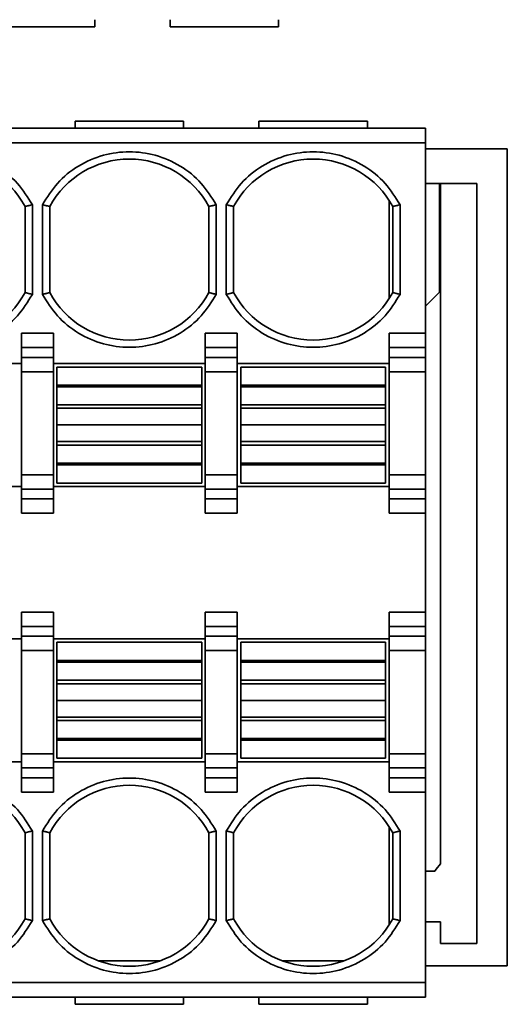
# Model space of a CAD drawing. Header units: millimetres. Extents: x 11 to 199, y 5 to 292.
# Tile 8 of 53: x 70.48 to 73.85, y 63.15 to 69.95. Entities that reach past the tile are written whole.
import ezdxf

# ---------------------------------------------------------------- set-up
doc = ezdxf.new("R2010")
doc.units = ezdxf.units.MM

msp = doc.modelspace()

# ---------------------------------------------------------------- linework, layer by layer
at = {"color": 7, "linetype": 'Continuous', "lineweight": 35}
for p, q in [((71.0034, 69.9482), (71.0034, 69.8982)), ((71.5234, 69.9482), (71.5234, 69.8982)), ((72.2734, 69.9482), (72.2734, 69.8982)), ((70.2534, 69.8982), (71.0034, 69.8982)), ((71.5234, 69.8982), (72.2734, 69.8982)), ((71.6169, 69.2482), (70.8669, 69.2482)), ((70.8669, 69.1982), (70.8669, 69.2482)), ((71.6169, 69.1982), (71.6169, 69.2482)), ((72.8869, 69.2482), (72.1369, 69.2482)), ((72.1369, 69.1982), (72.1369, 69.2482)), ((72.8869, 69.1982), (72.8869, 69.2482)), ((66.6619, 69.1982), (73.2869, 69.1982)), ((73.2869, 69.0982), (73.2869, 69.1982)), ((66.6619, 69.0982), (73.2869, 69.0982)), ((73.2869, 69.0982), (73.2869, 67.7821)), ((73.2869, 69.0567), (73.8531, 69.0567)), ((73.8531, 69.0567), (73.8529, 63.4146)), ((73.2869, 68.8171), (73.3844, 68.8171)), ((73.3844, 68.8171), (73.3919, 68.8171)), ((73.3844, 68.8171), (73.3844, 68.4571)), ((73.3919, 64.1184), (73.3919, 68.8171)), ((73.3919, 68.8171), (73.6419, 68.8171)), ((73.6419, 68.8171), (73.6419, 63.5671)), ((73.0369, 68.0216), (73.0369, 68.6998)), ((70.5219, 68.6575), (70.5219, 68.0638)), ((70.5219, 68.0638), (70.5219, 68.6575)), ((70.5719, 68.0514), (70.5719, 68.6699)), ((70.6419, 68.6699), (70.6419, 68.0514)), ((70.6919, 68.0638), (70.6919, 68.6575)), ((70.6919, 68.6575), (70.6919, 68.0638)), ((71.7919, 68.6575), (71.7919, 68.0638)), ((71.7919, 68.0638), (71.7919, 68.6575)), ((71.8419, 68.0514), (71.8419, 68.6699)), ((71.9119, 68.6699), (71.9119, 68.0514)), ((71.9619, 68.0638), (71.9619, 68.6575)), ((71.9619, 68.6575), (71.9619, 68.0638)), ((73.0619, 68.6575), (73.0619, 68.0638)), ((73.1119, 68.0514), (73.1119, 68.6699)), ((73.3844, 68.4571), (73.3919, 68.4571)), ((73.3844, 68.4571), (73.3844, 68.0671)), ((73.3844, 68.2696), (73.3919, 68.2771)), ((73.3844, 68.0671), (73.2869, 67.9697)), ((70.7169, 67.7821), (70.4969, 67.7821)), ((70.4969, 67.6836), (70.4969, 67.7821)), ((70.7169, 67.6836), (70.7169, 67.7821)), ((71.9869, 67.7821), (71.7669, 67.7821)), ((71.7669, 67.6836), (71.7669, 67.7821)), ((71.9869, 67.6836), (71.9869, 67.7821)), ((73.0369, 67.7821), (73.2869, 67.7821)), ((73.0369, 67.6836), (73.0369, 67.7821)), ((73.2869, 67.7821), (73.2869, 67.6836)), ((70.7169, 67.6836), (70.4969, 67.6836)), ((70.4969, 67.6836), (70.4969, 67.6158)), ((70.7169, 67.6158), (70.7169, 67.6836)), ((71.9869, 67.6836), (71.7669, 67.6836)), ((71.7669, 67.6836), (71.7669, 67.6158)), ((71.9869, 67.6158), (71.9869, 67.6836)), ((73.2869, 67.6836), (73.0369, 67.6836)), ((73.0369, 67.6836), (73.0369, 67.6158)), ((73.2869, 67.6836), (73.2869, 67.6158)), ((70.4969, 67.6158), (70.7169, 67.6158)), ((70.4969, 67.6158), (70.4969, 67.5173)), ((70.7169, 67.5173), (70.7169, 67.6158)), ((71.7669, 67.6158), (71.9869, 67.6158)), ((71.7669, 67.6158), (71.7669, 67.5173)), ((71.9869, 67.5173), (71.9869, 67.6158)), ((73.2869, 67.6158), (73.0369, 67.6158)), ((73.0369, 67.6158), (73.0369, 67.5173)), ((73.2869, 67.6158), (73.2869, 67.5173)), ((70.4969, 67.5732), (69.4469, 67.5732)), ((71.7669, 67.5732), (70.7169, 67.5732)), ((70.7419, 67.5482), (71.7419, 67.5482)), ((70.7419, 67.5482), (70.7419, 67.4232)), ((71.7419, 67.4232), (71.7419, 67.5482)), ((73.0369, 67.5732), (71.9869, 67.5732)), ((72.0119, 67.5482), (73.0119, 67.5482)), ((72.0119, 67.5482), (72.0119, 67.4232)), ((73.0119, 67.4232), (73.0119, 67.5482)), ((70.7169, 67.5173), (70.4969, 67.5173)), ((70.4969, 67.5173), (70.4969, 66.8051)), ((70.7169, 66.8051), (70.7169, 67.5173)), ((71.9869, 67.5173), (71.7669, 67.5173)), ((71.7669, 67.5173), (71.7669, 66.8051)), ((71.9869, 66.8051), (71.9869, 67.5173)), ((73.2869, 67.5173), (73.0369, 67.5173)), ((73.0369, 67.5173), (73.0369, 66.8051)), ((73.2869, 67.5173), (73.2869, 66.8051)), ((70.7419, 67.4232), (71.7419, 67.4232)), ((70.7419, 67.4127), (70.7419, 67.4232)), ((70.7419, 67.4127), (71.7419, 67.4125)), ((70.7419, 67.4127), (70.7419, 67.2882)), ((71.7419, 67.4125), (71.7419, 67.4232)), ((71.7419, 67.2882), (71.7419, 67.4125)), ((72.0119, 67.4232), (73.0119, 67.4232)), ((72.0119, 67.4127), (72.0119, 67.4232)), ((72.0119, 67.4127), (73.0119, 67.4125)), ((72.0119, 67.4127), (72.0119, 67.2882)), ((73.0119, 67.4125), (73.0119, 67.4232)), ((73.0119, 67.2882), (73.0119, 67.4125)), ((70.7419, 67.2882), (71.7419, 67.2882)), ((70.7419, 67.2882), (70.7419, 67.2644)), ((70.7419, 67.2644), (71.7419, 67.2644)), ((70.7419, 67.1494), (70.7419, 67.2644)), ((71.7419, 67.2644), (71.7419, 67.2882)), ((71.7419, 67.2644), (71.7419, 67.1494)), ((72.0119, 67.2882), (73.0119, 67.2882)), ((72.0119, 67.2882), (72.0119, 67.2644)), ((72.0119, 67.2644), (73.0119, 67.2644)), ((72.0119, 67.1494), (72.0119, 67.2644)), ((73.0119, 67.2644), (73.0119, 67.2882)), ((73.0119, 67.2644), (73.0119, 67.1494)), ((71.7419, 67.1494), (70.7419, 67.1494)), ((70.7419, 67.0344), (70.7419, 67.1494)), ((71.7419, 67.1494), (71.7419, 67.0344)), ((73.0119, 67.1494), (72.0119, 67.1494)), ((72.0119, 67.0344), (72.0119, 67.1494)), ((73.0119, 67.1494), (73.0119, 67.0344)), ((71.7419, 67.0344), (70.7419, 67.0344)), ((70.7419, 67.0344), (70.7419, 67.0107)), ((71.7419, 67.0106), (70.7419, 67.0107)), ((70.7419, 67.0107), (70.7419, 66.8864)), ((71.7419, 67.0106), (71.7419, 67.0344)), ((71.7419, 66.8861), (71.7419, 67.0106)), ((73.0119, 67.0344), (72.0119, 67.0344)), ((72.0119, 67.0344), (72.0119, 67.0107)), ((73.0119, 67.0106), (72.0119, 67.0107)), ((72.0119, 67.0107), (72.0119, 66.8864)), ((73.0119, 67.0106), (73.0119, 67.0344)), ((73.0119, 66.8861), (73.0119, 67.0106)), ((71.7419, 66.8861), (70.7419, 66.8864)), ((70.7419, 66.8864), (70.7419, 66.8732)), ((70.7419, 66.7482), (70.7419, 66.8732)), ((71.7419, 66.8732), (70.7419, 66.8732)), ((71.7419, 66.8732), (71.7419, 66.8861)), ((71.7419, 66.7482), (71.7419, 66.8732)), ((73.0119, 66.8861), (72.0119, 66.8864)), ((72.0119, 66.8864), (72.0119, 66.8732)), ((72.0119, 66.7482), (72.0119, 66.8732)), ((73.0119, 66.8732), (72.0119, 66.8732)), ((73.0119, 66.8732), (73.0119, 66.8861)), ((73.0119, 66.7482), (73.0119, 66.8732)), ((70.7169, 66.8051), (70.4969, 66.8051)), ((70.4969, 66.8051), (70.4969, 66.7066)), ((70.7169, 66.7066), (70.7169, 66.8051)), ((71.9869, 66.8051), (71.7669, 66.8051)), ((71.7669, 66.8051), (71.7669, 66.7066)), ((71.9869, 66.7066), (71.9869, 66.8051)), ((73.2869, 66.8051), (73.0369, 66.8051)), ((73.0369, 66.8051), (73.0369, 66.7066)), ((73.2869, 66.8051), (73.2869, 66.7066)), ((69.4469, 66.7232), (70.4969, 66.7232)), ((70.7169, 66.7232), (71.7669, 66.7232)), ((71.7419, 66.7482), (70.7419, 66.7482)), ((71.9869, 66.7232), (73.0369, 66.7232)), ((73.0119, 66.7482), (72.0119, 66.7482)), ((70.7169, 66.7066), (70.4969, 66.7066)), ((70.4969, 66.7066), (70.4969, 66.6388)), ((70.7169, 66.6388), (70.7169, 66.7066)), ((71.9869, 66.7066), (71.7669, 66.7066)), ((71.7669, 66.7066), (71.7669, 66.6388)), ((71.9869, 66.6388), (71.9869, 66.7066)), ((73.2869, 66.7066), (73.0369, 66.7066)), ((73.0369, 66.7066), (73.0369, 66.6388)), ((73.2869, 66.7066), (73.2869, 66.6388)), ((70.4969, 66.6388), (70.7169, 66.6388)), ((70.4969, 66.6388), (70.4969, 66.5403)), ((70.7169, 66.5403), (70.7169, 66.6388)), ((71.7669, 66.6388), (71.9869, 66.6388)), ((71.7669, 66.6388), (71.7669, 66.5403)), ((71.9869, 66.5403), (71.9869, 66.6388)), ((73.0369, 66.6388), (73.2869, 66.6388)), ((73.0369, 66.6388), (73.0369, 66.5403)), ((73.2869, 66.6388), (73.2869, 66.5403)), ((70.4969, 66.5403), (70.7169, 66.5403)), ((71.7669, 66.5403), (71.9869, 66.5403)), ((73.0369, 66.5403), (73.2869, 66.5403)), ((73.2869, 66.5403), (73.2869, 65.856)), ((70.7169, 65.856), (70.4969, 65.856)), ((70.4969, 65.856), (70.4969, 65.7576)), ((70.7169, 65.7576), (70.7169, 65.856)), ((71.9869, 65.856), (71.7669, 65.856)), ((71.7669, 65.856), (71.7669, 65.7576)), ((71.9869, 65.7576), (71.9869, 65.856)), ((73.2869, 65.856), (73.0369, 65.856)), ((73.0369, 65.7576), (73.0369, 65.856)), ((73.2869, 65.856), (73.2869, 65.7576)), ((70.7169, 65.7576), (70.4969, 65.7576)), ((70.4969, 65.7576), (70.4969, 65.6897)), ((70.7169, 65.6897), (70.7169, 65.7576)), ((71.9869, 65.7576), (71.7669, 65.7576)), ((71.7669, 65.7576), (71.7669, 65.6897)), ((71.9869, 65.6897), (71.9869, 65.7576)), ((73.2869, 65.7576), (73.0369, 65.7576)), ((73.0369, 65.7576), (73.0369, 65.6897)), ((73.2869, 65.7576), (73.2869, 65.6897)), ((70.4969, 65.6897), (70.7169, 65.6897)), ((70.4969, 65.6897), (70.4969, 65.5912)), ((70.7169, 65.5912), (70.7169, 65.6897)), ((71.7669, 65.6897), (71.9869, 65.6897)), ((71.7669, 65.6897), (71.7669, 65.5912)), ((71.9869, 65.5912), (71.9869, 65.6897)), ((73.2869, 65.6897), (73.0369, 65.6897)), ((73.0369, 65.6897), (73.0369, 65.5912)), ((73.2869, 65.6897), (73.2869, 65.5912)), ((70.4969, 65.6732), (69.4469, 65.6732)), ((71.7669, 65.6732), (70.7169, 65.6732)), ((70.7419, 65.6482), (71.7419, 65.6482)), ((70.7419, 65.6482), (70.7419, 65.5232)), ((71.7419, 65.6482), (71.7419, 65.5232)), ((73.0369, 65.6732), (71.9869, 65.6732)), ((72.0119, 65.6482), (73.0119, 65.6482)), ((72.0119, 65.6482), (72.0119, 65.5232)), ((73.0119, 65.6482), (73.0119, 65.5232)), ((70.4969, 65.5912), (70.7169, 65.5912)), ((70.4969, 65.5912), (70.4969, 64.8791)), ((70.7169, 64.8791), (70.7169, 65.5912)), ((71.7669, 65.5912), (71.9869, 65.5912)), ((71.7669, 65.5912), (71.7669, 64.8791)), ((71.9869, 64.8791), (71.9869, 65.5912)), ((73.2869, 65.5912), (73.0369, 65.5912)), ((73.0369, 65.5912), (73.0369, 64.8791)), ((73.2869, 65.5912), (73.2869, 64.8791)), ((70.7419, 65.5232), (71.7419, 65.5232)), ((70.7419, 65.5232), (70.7419, 65.5102)), ((70.7419, 65.5102), (71.7419, 65.51)), ((70.7419, 65.5102), (70.7419, 65.3857)), ((71.7419, 65.51), (71.7419, 65.5232)), ((71.7419, 65.3857), (71.7419, 65.51)), ((72.0119, 65.5232), (73.0119, 65.5232)), ((72.0119, 65.5232), (72.0119, 65.5102)), ((72.0119, 65.5102), (73.0119, 65.51)), ((72.0119, 65.5102), (72.0119, 65.3857)), ((73.0119, 65.51), (73.0119, 65.5232)), ((73.0119, 65.3857), (73.0119, 65.51)), ((70.7419, 65.3857), (71.7419, 65.3857)), ((70.7419, 65.3857), (70.7419, 65.3619)), ((70.7419, 65.3619), (71.7419, 65.3619)), ((70.7419, 65.2469), (70.7419, 65.3619)), ((71.7419, 65.3619), (71.7419, 65.3857)), ((71.7419, 65.3619), (71.7419, 65.2469)), ((72.0119, 65.3857), (73.0119, 65.3857)), ((72.0119, 65.3857), (72.0119, 65.3619)), ((72.0119, 65.3619), (73.0119, 65.3619)), ((72.0119, 65.2469), (72.0119, 65.3619)), ((73.0119, 65.3619), (73.0119, 65.3857)), ((73.0119, 65.3619), (73.0119, 65.2469)), ((70.7419, 65.2469), (71.7419, 65.2469)), ((70.7419, 65.1319), (70.7419, 65.2469)), ((71.7419, 65.2469), (71.7419, 65.1319)), ((72.0119, 65.2469), (73.0119, 65.2469)), ((72.0119, 65.1319), (72.0119, 65.2469)), ((73.0119, 65.2469), (73.0119, 65.1319)), ((71.7419, 65.1319), (70.7419, 65.1319)), ((70.7419, 65.1319), (70.7419, 65.1082)), ((71.7419, 65.1081), (70.7419, 65.1082)), ((70.7419, 65.1082), (70.7419, 64.9838)), ((71.7419, 65.1081), (71.7419, 65.1319)), ((71.7419, 64.9836), (71.7419, 65.1081)), ((73.0119, 65.1319), (72.0119, 65.1319)), ((72.0119, 65.1319), (72.0119, 65.1082)), ((73.0119, 65.1081), (72.0119, 65.1082)), ((72.0119, 65.1082), (72.0119, 64.9838)), ((73.0119, 65.1081), (73.0119, 65.1319)), ((73.0119, 64.9836), (73.0119, 65.1081)), ((71.7419, 64.9836), (70.7419, 64.9838)), ((70.7419, 64.9838), (70.7419, 64.9732)), ((70.7419, 64.9732), (70.7419, 64.8482)), ((71.7419, 64.9732), (70.7419, 64.9732)), ((71.7419, 64.9836), (71.7419, 64.9732)), ((71.7419, 64.8482), (71.7419, 64.9732)), ((73.0119, 64.9836), (72.0119, 64.9838)), ((72.0119, 64.9838), (72.0119, 64.9732)), ((72.0119, 64.9732), (72.0119, 64.8482)), ((73.0119, 64.9732), (72.0119, 64.9732)), ((73.0119, 64.9836), (73.0119, 64.9732)), ((73.0119, 64.8482), (73.0119, 64.9732)), ((70.4969, 64.8791), (70.7169, 64.8791)), ((70.4969, 64.8791), (70.4969, 64.7806)), ((70.7169, 64.7806), (70.7169, 64.8791)), ((71.7669, 64.8791), (71.9869, 64.8791)), ((71.7669, 64.8791), (71.7669, 64.7806)), ((71.9869, 64.7806), (71.9869, 64.8791)), ((73.2869, 64.8791), (73.0369, 64.8791)), ((73.0369, 64.8791), (73.0369, 64.7806)), ((73.2869, 64.8791), (73.2869, 64.7806)), ((69.4469, 64.8232), (70.4969, 64.8232)), ((70.7169, 64.8232), (71.7669, 64.8232)), ((71.7419, 64.8482), (70.7419, 64.8482)), ((71.9869, 64.8232), (73.0369, 64.8232)), ((73.0119, 64.8482), (72.0119, 64.8482)), ((70.7169, 64.7806), (70.4969, 64.7806)), ((70.4969, 64.7806), (70.4969, 64.7127)), ((70.7169, 64.7127), (70.7169, 64.7806)), ((71.9869, 64.7806), (71.7669, 64.7806)), ((71.7669, 64.7806), (71.7669, 64.7127)), ((71.9869, 64.7127), (71.9869, 64.7806)), ((73.2869, 64.7806), (73.0369, 64.7806)), ((73.0369, 64.7806), (73.0369, 64.7127)), ((73.2869, 64.7806), (73.2869, 64.7127)), ((70.4969, 64.7127), (70.7169, 64.7127)), ((70.4969, 64.7127), (70.4969, 64.6143)), ((70.7169, 64.7127), (70.7169, 64.6143)), ((71.7669, 64.7127), (71.9869, 64.7127)), ((71.7669, 64.7127), (71.7669, 64.6143)), ((71.9869, 64.7127), (71.9869, 64.6143)), ((73.0369, 64.7127), (73.2869, 64.7127)), ((73.0369, 64.7127), (73.0369, 64.6143)), ((73.2869, 64.7127), (73.2869, 64.6143)), ((70.4969, 64.6143), (70.7169, 64.6143)), ((71.7669, 64.6143), (71.9869, 64.6143)), ((73.0369, 64.6143), (73.2869, 64.6143)), ((73.2869, 64.6143), (73.2869, 63.2982)), ((70.5219, 64.3325), (70.5219, 63.7388)), ((70.5719, 63.7264), (70.5719, 64.3449)), ((70.6419, 64.3449), (70.6419, 63.7264)), ((70.6919, 63.7388), (70.6919, 64.3325)), ((70.6919, 64.3325), (70.6919, 63.7388)), ((71.7919, 64.3325), (71.7919, 63.7388)), ((71.8419, 63.7264), (71.8419, 64.3449)), ((71.9119, 64.3449), (71.9119, 63.7264)), ((71.9619, 63.7388), (71.9619, 64.3325)), ((71.9619, 64.3325), (71.9619, 63.7388)), ((73.0369, 63.6966), (73.0369, 64.3748)), ((73.0619, 64.3325), (73.0619, 63.7388)), ((73.1119, 63.7264), (73.1119, 64.3449)), ((73.3516, 64.0671), (73.2869, 64.0671)), ((73.2869, 63.7171), (73.3919, 63.7171)), ((73.3919, 63.5671), (73.3919, 63.7171)), ((73.6419, 63.5671), (73.3919, 63.5671)), ((71.0287, 63.4482), (71.4552, 63.4482)), ((72.2987, 63.4482), (72.7252, 63.4482)), ((73.8529, 63.4146), (73.2869, 63.4146)), ((73.2869, 63.2982), (66.6619, 63.2982)), ((73.2869, 63.1982), (73.2869, 63.2982)), ((73.2869, 63.1982), (66.6619, 63.1982)), ((70.8669, 63.1982), (70.8669, 63.1482)), ((71.6169, 63.1982), (71.6169, 63.1482)), ((72.1369, 63.1982), (72.1369, 63.1482)), ((72.8869, 63.1982), (72.8869, 63.1482)), ((70.8669, 63.1482), (71.6169, 63.1482)), ((72.1369, 63.1482), (72.8869, 63.1482))]:
    msp.add_line(p, q, dxfattribs=at)
for centre, radius, start, end in [((69.9719, 68.3607), 0.625, 28.35762, 151.64236), ((71.2419, 68.3607), 0.625, 28.35762, 151.64236), ((72.5119, 68.3607), 0.625, 28.35761, 151.64236), ((69.9719, 68.3607), 0.625, 208.35762, 331.64236), ((71.2419, 68.3607), 0.625, 208.35762, 331.64236), ((72.5119, 68.3607), 0.625, 208.35762, 331.64236), ((69.9719, 64.0357), 0.625, 28.35762, 151.64236), ((71.2419, 64.0357), 0.625, 28.35762, 151.64236), ((72.5119, 64.0357), 0.625, 28.35761, 151.64236), ((73.7844, 63.7686), 0.5258, 138.29137, 145.40298), ((69.9719, 64.0357), 0.625, 208.35762, 331.64236), ((71.2419, 64.0357), 0.625, 208.35762, 331.64236), ((72.5119, 64.0357), 0.625, 208.35762, 331.64236)]:
    msp.add_arc(centre, radius, start, end, dxfattribs=at)
for points, knots in [([(70.5719, 68.6699), (70.5401, 68.7214), (70.4751, 68.8265), (70.3273, 68.9443), (70.1556, 69.0191), (69.9719, 69.0438), (69.7882, 69.0191), (69.6165, 68.9443), (69.4688, 68.8265), (69.4038, 68.7214), (69.3719, 68.6699)], [0, 0, 0, 0, 0.122629, 0.25, 0.377371, 0.5, 0.622629, 0.75, 0.877371, 1, 1, 1, 1]), ([(71.8419, 68.6699), (71.8101, 68.7214), (71.7451, 68.8265), (71.5973, 68.9443), (71.4256, 69.0191), (71.2419, 69.0438), (71.0582, 69.0191), (70.8865, 68.9443), (70.7388, 68.8265), (70.6738, 68.7214), (70.6419, 68.6699)], [0, 0, 0, 0, 0.122629, 0.25, 0.377371, 0.5, 0.622629, 0.75, 0.877371, 1, 1, 1, 1]), ([(73.1119, 68.6699), (73.0801, 68.7214), (73.0151, 68.8265), (72.8673, 68.9443), (72.6956, 69.0191), (72.5119, 69.0438), (72.3282, 69.0191), (72.1565, 68.9443), (72.0088, 68.8265), (71.9438, 68.7214), (71.9119, 68.6699)], [0, 0, 0, 0, 0.122629, 0.25, 0.377371, 0.5, 0.622629, 0.75, 0.877371, 1, 1, 1, 1]), ([(70.5219, 68.6575), (70.5224, 68.6577), (70.5234, 68.6581), (70.5306, 68.6602), (70.5397, 68.6624), (70.5488, 68.6645), (70.5598, 68.667), (70.5678, 68.6689), (70.5719, 68.6699)], [0, 0, 0, 0, 0.191274, 0.420649, 0.550544, 0.690364, 0.840168, 1, 1, 1, 1]), ([(70.6419, 68.6699), (70.6461, 68.6689), (70.6541, 68.667), (70.665, 68.6645), (70.6742, 68.6624), (70.6832, 68.6602), (70.6905, 68.6581), (70.6915, 68.6577), (70.6919, 68.6575)], [0, 0, 0, 0, 0.159831, 0.309633, 0.449452, 0.579347, 0.808723, 1, 1, 1, 1]), ([(71.7919, 68.6575), (71.7924, 68.6577), (71.7934, 68.6581), (71.8006, 68.6602), (71.8097, 68.6624), (71.8188, 68.6645), (71.8298, 68.667), (71.8378, 68.6689), (71.8419, 68.6699)], [0, 0, 0, 0, 0.191274, 0.420649, 0.550544, 0.690364, 0.840168, 1, 1, 1, 1]), ([(71.9119, 68.6699), (71.9161, 68.6689), (71.9241, 68.667), (71.935, 68.6645), (71.9442, 68.6624), (71.9532, 68.6602), (71.9605, 68.6581), (71.9615, 68.6577), (71.9619, 68.6575)], [0, 0, 0, 0, 0.159831, 0.309633, 0.449452, 0.579347, 0.808723, 1, 1, 1, 1]), ([(73.0619, 68.6575), (73.0624, 68.6577), (73.0634, 68.6581), (73.0706, 68.6602), (73.0797, 68.6624), (73.0888, 68.6645), (73.0998, 68.667), (73.1078, 68.6689), (73.1119, 68.6699)], [0, 0, 0, 0, 0.191271, 0.420645, 0.550541, 0.690362, 0.840166, 1, 1, 1, 1]), ([(69.3719, 68.0514), (69.4038, 67.9999), (69.4688, 67.8948), (69.6165, 67.7771), (69.7882, 67.7022), (69.9719, 67.6776), (70.1556, 67.7022), (70.3273, 67.7771), (70.4751, 67.8948), (70.5401, 67.9999), (70.5719, 68.0514)], [0, 0, 0, 0, 0.122629, 0.25, 0.377371, 0.5, 0.622629, 0.75, 0.877371, 1, 1, 1, 1]), ([(70.5219, 68.0638), (70.5224, 68.0636), (70.5234, 68.0633), (70.5306, 68.0612), (70.5397, 68.059), (70.5488, 68.0568), (70.5598, 68.0543), (70.5678, 68.0524), (70.5719, 68.0514)], [0, 0, 0, 0, 0.191277, 0.420653, 0.550548, 0.690367, 0.840169, 1, 1, 1, 1]), ([(70.6919, 68.0638), (70.6915, 68.0636), (70.6905, 68.0633), (70.6832, 68.0612), (70.6742, 68.059), (70.665, 68.0568), (70.6541, 68.0543), (70.6461, 68.0524), (70.6419, 68.0514)], [0, 0, 0, 0, 0.191274, 0.420649, 0.550544, 0.690364, 0.840168, 1, 1, 1, 1]), ([(70.6419, 68.0514), (70.6738, 67.9999), (70.7388, 67.8948), (70.8865, 67.7771), (71.0582, 67.7022), (71.2419, 67.6776), (71.4256, 67.7022), (71.5973, 67.7771), (71.7451, 67.8948), (71.8101, 67.9999), (71.8419, 68.0514)], [0, 0, 0, 0, 0.122629, 0.25, 0.377371, 0.5, 0.622629, 0.75, 0.877371, 1, 1, 1, 1]), ([(71.7919, 68.0638), (71.7924, 68.0636), (71.7934, 68.0633), (71.8006, 68.0612), (71.8097, 68.059), (71.8188, 68.0568), (71.8298, 68.0543), (71.8378, 68.0524), (71.8419, 68.0514)], [0, 0, 0, 0, 0.191277, 0.420653, 0.550548, 0.690367, 0.840169, 1, 1, 1, 1]), ([(71.9619, 68.0638), (71.9615, 68.0636), (71.9605, 68.0633), (71.9532, 68.0612), (71.9442, 68.059), (71.935, 68.0568), (71.9241, 68.0543), (71.9161, 68.0524), (71.9119, 68.0514)], [0, 0, 0, 0, 0.191274, 0.420649, 0.550544, 0.690364, 0.840168, 1, 1, 1, 1]), ([(71.9119, 68.0514), (71.9438, 67.9999), (72.0088, 67.8948), (72.1565, 67.7771), (72.3282, 67.7022), (72.5119, 67.6776), (72.6956, 67.7022), (72.8673, 67.7771), (73.0151, 67.8948), (73.0801, 67.9999), (73.1119, 68.0514)], [0, 0, 0, 0, 0.122629, 0.25, 0.377371, 0.5, 0.622629, 0.75, 0.877371, 1, 1, 1, 1]), ([(73.0619, 68.0638), (73.0624, 68.0636), (73.0634, 68.0633), (73.0706, 68.0612), (73.0797, 68.059), (73.0888, 68.0568), (73.0998, 68.0543), (73.1078, 68.0524), (73.1119, 68.0514)], [0, 0, 0, 0, 0.191277, 0.420653, 0.550548, 0.690367, 0.840169, 1, 1, 1, 1]), ([(70.5719, 64.3449), (70.5401, 64.3964), (70.4751, 64.5015), (70.3273, 64.6193), (70.1556, 64.6941), (69.9719, 64.7188), (69.7882, 64.6941), (69.6165, 64.6193), (69.4688, 64.5015), (69.4038, 64.3964), (69.3719, 64.3449)], [0, 0, 0, 0, 0.122629, 0.25, 0.377371, 0.5, 0.622629, 0.75, 0.877371, 1, 1, 1, 1]), ([(71.8419, 64.3449), (71.8101, 64.3964), (71.7451, 64.5015), (71.5973, 64.6193), (71.4256, 64.6941), (71.2419, 64.7188), (71.0582, 64.6941), (70.8865, 64.6193), (70.7388, 64.5015), (70.6738, 64.3964), (70.6419, 64.3449)], [0, 0, 0, 0, 0.122629, 0.25, 0.377371, 0.5, 0.622629, 0.75, 0.877371, 1, 1, 1, 1]), ([(73.1119, 64.3449), (73.0801, 64.3964), (73.0151, 64.5015), (72.8673, 64.6193), (72.6956, 64.6941), (72.5119, 64.7188), (72.3282, 64.6941), (72.1565, 64.6193), (72.0088, 64.5015), (71.9438, 64.3964), (71.9119, 64.3449)], [0, 0, 0, 0, 0.122629, 0.25, 0.377371, 0.5, 0.622629, 0.75, 0.877371, 1, 1, 1, 1]), ([(70.5719, 64.3449), (70.5678, 64.3439), (70.5598, 64.342), (70.5488, 64.3395), (70.5397, 64.3374), (70.5306, 64.3352), (70.5234, 64.3331), (70.5224, 64.3327), (70.5219, 64.3325)], [0, 0, 0, 0, 0.159832, 0.309636, 0.449456, 0.579351, 0.808726, 1, 1, 1, 1]), ([(70.6919, 64.3325), (70.6915, 64.3327), (70.6905, 64.3331), (70.6832, 64.3352), (70.6742, 64.3374), (70.665, 64.3395), (70.6541, 64.342), (70.6461, 64.3439), (70.6419, 64.3449)], [0, 0, 0, 0, 0.191277, 0.420653, 0.550548, 0.690367, 0.840169, 1, 1, 1, 1]), ([(71.8419, 64.3449), (71.8378, 64.3439), (71.8298, 64.342), (71.8188, 64.3395), (71.8097, 64.3374), (71.8006, 64.3352), (71.7934, 64.3331), (71.7924, 64.3327), (71.7919, 64.3325)], [0, 0, 0, 0, 0.159832, 0.309636, 0.449456, 0.579351, 0.808726, 1, 1, 1, 1]), ([(71.9619, 64.3325), (71.9615, 64.3327), (71.9605, 64.3331), (71.9532, 64.3352), (71.9442, 64.3374), (71.935, 64.3395), (71.9241, 64.342), (71.9161, 64.3439), (71.9119, 64.3449)], [0, 0, 0, 0, 0.191277, 0.420653, 0.550548, 0.690367, 0.840169, 1, 1, 1, 1]), ([(73.1119, 64.3449), (73.1078, 64.3439), (73.0998, 64.342), (73.0888, 64.3395), (73.0797, 64.3374), (73.0706, 64.3352), (73.0634, 64.3331), (73.0624, 64.3327), (73.0619, 64.3325)], [0, 0, 0, 0, 0.159834, 0.309638, 0.449459, 0.579355, 0.808729, 1, 1, 1, 1]), ([(69.3719, 63.7264), (69.4038, 63.6749), (69.4688, 63.5698), (69.6165, 63.4521), (69.7882, 63.3772), (69.9719, 63.3526), (70.1556, 63.3772), (70.3273, 63.4521), (70.4751, 63.5698), (70.5401, 63.6749), (70.5719, 63.7264)], [0, 0, 0, 0, 0.122629, 0.25, 0.377371, 0.5, 0.622629, 0.75, 0.877371, 1, 1, 1, 1]), ([(70.5219, 63.7388), (70.5224, 63.7386), (70.5234, 63.7383), (70.5306, 63.7362), (70.5397, 63.734), (70.5488, 63.7318), (70.5598, 63.7293), (70.5678, 63.7274), (70.5719, 63.7264)], [0, 0, 0, 0, 0.191277, 0.420653, 0.550548, 0.690367, 0.840169, 1, 1, 1, 1]), ([(70.6919, 63.7388), (70.6915, 63.7386), (70.6905, 63.7383), (70.6832, 63.7362), (70.6742, 63.734), (70.665, 63.7318), (70.6541, 63.7293), (70.6461, 63.7274), (70.6419, 63.7264)], [0, 0, 0, 0, 0.191274, 0.420649, 0.550544, 0.690364, 0.840168, 1, 1, 1, 1]), ([(70.6419, 63.7264), (70.6738, 63.6749), (70.7388, 63.5698), (70.8865, 63.4521), (71.0582, 63.3772), (71.2419, 63.3526), (71.4256, 63.3772), (71.5973, 63.4521), (71.7451, 63.5698), (71.8101, 63.6749), (71.8419, 63.7264)], [0, 0, 0, 0, 0.122629, 0.25, 0.377371, 0.5, 0.622629, 0.75, 0.877371, 1, 1, 1, 1]), ([(71.7919, 63.7388), (71.7924, 63.7386), (71.7934, 63.7383), (71.8006, 63.7362), (71.8097, 63.734), (71.8188, 63.7318), (71.8298, 63.7293), (71.8378, 63.7274), (71.8419, 63.7264)], [0, 0, 0, 0, 0.191277, 0.420653, 0.550548, 0.690367, 0.840169, 1, 1, 1, 1]), ([(71.9619, 63.7388), (71.9615, 63.7386), (71.9605, 63.7383), (71.9532, 63.7362), (71.9442, 63.734), (71.935, 63.7318), (71.9241, 63.7293), (71.9161, 63.7274), (71.9119, 63.7264)], [0, 0, 0, 0, 0.191274, 0.420649, 0.550544, 0.690364, 0.840168, 1, 1, 1, 1]), ([(71.9119, 63.7264), (71.9438, 63.6749), (72.0088, 63.5698), (72.1565, 63.4521), (72.3282, 63.3772), (72.5119, 63.3526), (72.6956, 63.3772), (72.8673, 63.4521), (73.0151, 63.5698), (73.0801, 63.6749), (73.1119, 63.7264)], [0, 0, 0, 0, 0.122629, 0.25, 0.377371, 0.5, 0.622629, 0.75, 0.877371, 1, 1, 1, 1]), ([(73.0619, 63.7388), (73.0624, 63.7386), (73.0634, 63.7383), (73.0706, 63.7362), (73.0797, 63.734), (73.0888, 63.7318), (73.0998, 63.7293), (73.1078, 63.7274), (73.1119, 63.7264)], [0, 0, 0, 0, 0.191277, 0.420653, 0.550548, 0.690367, 0.840169, 1, 1, 1, 1])]:
    msp.add_open_spline(points, degree=3, knots=knots, dxfattribs=at)

doc.saveas('drawing.dxf')
